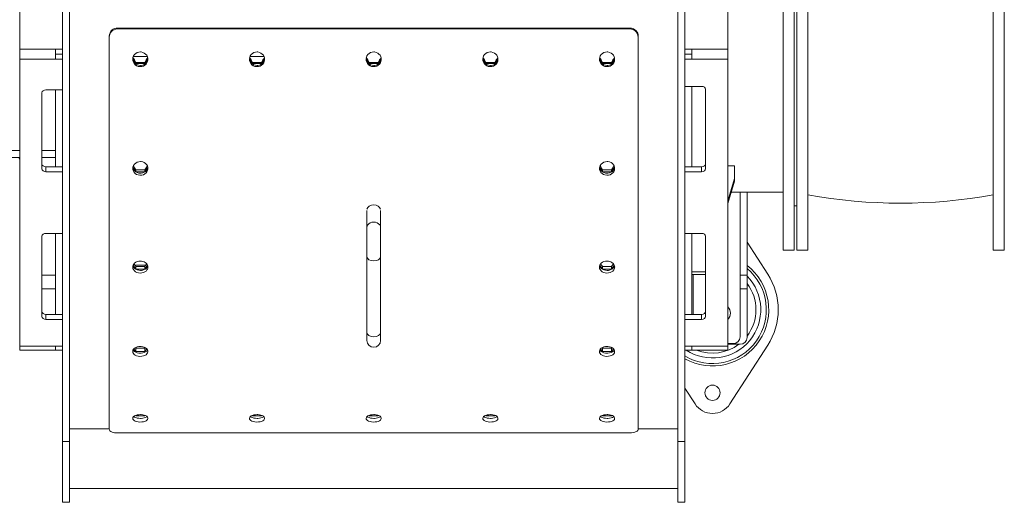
# Model space of a CAD drawing. Header units: millimetres. Extents: x -374129 to 1163271, y -112652 to 695637.
# Tile 29 of 230: x 786 to 1498, y -32964 to -32615. Entities that reach past the tile are written whole.
import ezdxf

# ---------------------------------------------------------------- set-up
doc = ezdxf.new("R2010")
doc.units = ezdxf.units.MM
doc.layers.add('KRT_technologia', color=30, linetype='Continuous')

# ---------------------------------------------------------------- blocks, each defined once
blk = doc.blocks.new('sys napowietrzania')
at = {"layer": 'KRT_technologia', "lineweight": 13}
for p, q in [((2357.9, -109.76, -3070), (2357.9, -693.76, -3070)), ((2365.9, -693.76, -3070), (2365.9, -109.76, -3070)), ((2367.9, -109.76, -3070), (2367.9, -693.76, -3070)), ((2375.9, -693.76, -3070), (2375.9, -109.76, -3070)), ((2509.9, -693.76, -3070), (2509.9, -109.76, -3070)), ((2517.9, -109.76, -3070), (2517.9, -693.76, -3070)), ((1805.9, -766, -3070), (1805.9, -265.26, -3070)), ((1836.9, -265.26, -3070), (1836.9, -875.95, -3070)), ((1841.9, -875.95, -3070), (1841.9, -265.26, -3070)), ((2281.9, -265.26, -3070), (2281.9, -875.95, -3070)), ((2286.9, -875.95, -3070), (2286.9, -265.26, -3070)), ((2317.9, -265.26, -3070), (2317.9, -766, -3070)), ((1876.65, -533.19, -3070), (1876.65, -533.86, -3070)), ((2247.15, -533.19, -3070), (1876.65, -533.19, -3070)), ((2247.15, -533.86, -3070), (1876.65, -533.86, -3070)), ((2247.15, -533.86, -3070), (2247.15, -533.19, -3070)), ((1870.65, -823.1, -3070), (1870.65, -539.02, -3070)), ((2253.15, -539.02, -3070), (2253.15, -823.1, -3070)), ((1836.9, -548.5, -3070), (1805.9, -548.5, -3070)), ((1831.9, -555.57, -3070), (1831.9, -548.5, -3070)), ((1836.9, -552.03, -3070), (1831.9, -552.03, -3070)), ((1888.05, -553.79, -3070), (1898.24, -553.79, -3070)), ((1972.43, -553.79, -3070), (1982.62, -553.79, -3070)), ((2317.9, -548.5, -3070), (2286.9, -548.5, -3070)), ((2291.9, -552.03, -3070), (2286.9, -552.03, -3070)), ((2291.9, -548.5, -3070), (2291.9, -555.57, -3070)), ((1805.9, -555.57, -3070), (1836.9, -555.57, -3070)), ((1896.35, -558.04, -3070), (1889.94, -558.04, -3070)), ((1889.94, -558.04, -3070), (1889.94, -558.9, -3070)), ((1889.94, -558.9, -3070), (1896.35, -558.9, -3070)), ((1896.35, -558.04, -3070), (1896.35, -558.9, -3070)), ((1980.73, -558.04, -3070), (1974.32, -558.04, -3070)), ((1974.32, -558.04, -3070), (1974.32, -558.9, -3070)), ((1974.32, -558.9, -3070), (1980.73, -558.9, -3070)), ((1980.73, -558.04, -3070), (1980.73, -558.9, -3070)), ((2065.1, -558.04, -3070), (2058.69, -558.04, -3070)), ((2058.69, -558.04, -3070), (2058.69, -558.9, -3070)), ((2058.69, -558.9, -3070), (2065.1, -558.9, -3070)), ((2065.1, -558.04, -3070), (2065.1, -558.9, -3070)), ((2149.48, -558.04, -3070), (2143.07, -558.04, -3070)), ((2143.07, -558.04, -3070), (2143.07, -558.9, -3070)), ((2143.07, -558.9, -3070), (2149.48, -558.9, -3070)), ((2149.48, -558.04, -3070), (2149.48, -558.9, -3070)), ((2227.44, -558.04, -3070), (2227.44, -558.9, -3070)), ((2233.85, -558.04, -3070), (2227.44, -558.04, -3070)), ((2227.44, -558.9, -3070), (2233.85, -558.9, -3070)), ((2233.85, -558.04, -3070), (2233.85, -558.9, -3070)), ((2286.9, -555.57, -3070), (2317.9, -555.57, -3070)), ((2298.9, -575.34, -3070), (2286.9, -575.34, -3070)), ((2291.9, -633.51, -3070), (2291.9, -575.34, -3070)), ((1821.9, -579.96, -3070), (1821.9, -634.93, -3070)), ((1836.9, -577.84, -3070), (1824.9, -577.84, -3070)), ((1831.9, -577.84, -3070), (1831.9, -633.51, -3070)), ((2301.9, -634.93, -3070), (2301.9, -577.46, -3070)), ((1805.9, -621.76, -3070), (1727.9, -621.76, -3070)), ((1831.9, -621.76, -3070), (1821.9, -621.76, -3070)), ((1727.9, -626.76, -3070), (1805.9, -626.76, -3070)), ((1805.22, -626.76, -3070), (1805.9, -627.94, -3070)), ((1831.9, -626.76, -3070), (1821.9, -626.76, -3070)), ((1824.9, -633.51, -3070), (1824.9, -637.05, -3070)), ((1836.9, -633.51, -3070), (1824.9, -633.51, -3070)), ((2298.9, -633.51, -3070), (2286.9, -633.51, -3070)), ((2298.9, -637.05, -3070), (2298.9, -633.51, -3070)), ((2317.9, -632.7, -3070), (2322.9, -632.7, -3070)), ((2322.9, -632.7, -3070), (2322.9, -643.85, -3070)), ((1824.9, -637.05, -3070), (1836.9, -637.05, -3070)), ((1896.35, -635.71, -3070), (1889.94, -635.71, -3070)), ((1889.94, -635.71, -3070), (1889.94, -637.12, -3070)), ((1889.94, -637.12, -3070), (1896.35, -637.12, -3070)), ((1896.35, -635.71, -3070), (1896.35, -637.12, -3070)), ((2227.44, -635.71, -3070), (2227.44, -637.12, -3070)), ((2233.85, -635.71, -3070), (2227.44, -635.71, -3070)), ((2227.44, -637.12, -3070), (2233.85, -637.12, -3070)), ((2233.85, -635.71, -3070), (2233.85, -637.12, -3070)), ((2286.9, -637.05, -3070), (2298.9, -637.05, -3070)), ((2322.9, -641.94, -3070), (2317.9, -658, -3070)), ((2317.9, -659.91, -3070), (2322.9, -643.85, -3070)), ((2320.43, -651.76, -3070), (2357.9, -651.76, -3070)), ((2326.9, -651.76, -3070), (2326.9, -756.26, -3070)), ((2331.9, -756.76, -3070), (2331.9, -651.76, -3070)), ((2365.9, -661.76, -3070), (2367.9, -661.76, -3070)), ((2056.9, -758.94, -3070), (2056.9, -664.98, -3070)), ((2066.9, -664.98, -3070), (2066.9, -758.94, -3070)), ((1836.9, -681.59, -3070), (1824.9, -681.59, -3070)), ((1831.9, -681.59, -3070), (1831.9, -740.19, -3070)), ((2298.9, -681.59, -3070), (2286.9, -681.59, -3070)), ((2291.9, -740.19, -3070), (2291.9, -681.59, -3070)), ((1821.9, -683.72, -3070), (1821.9, -741.61, -3070)), ((2301.9, -741.61, -3070), (2301.9, -683.72, -3070)), ((2346.83, -711.04, -3070), (2331.9, -687.87, -3070)), ((2357.9, -693.76, -3070), (2365.9, -693.76, -3070)), ((2367.9, -693.76, -3070), (2375.9, -693.76, -3070)), ((2509.9, -693.76, -3070), (2517.9, -693.76, -3070)), ((1889.21, -704.51, -3070), (1897.09, -704.51, -3070)), ((1831.9, -711.76, -3070), (1821.9, -711.76, -3070)), ((1896.35, -705.49, -3070), (1889.94, -705.49, -3070)), ((1889.94, -705.49, -3070), (1889.94, -707.4, -3070)), ((1889.94, -707.4, -3070), (1896.35, -707.4, -3070)), ((1896.35, -705.49, -3070), (1896.35, -707.4, -3070)), ((2227.44, -705.49, -3070), (2227.44, -707.4, -3070)), ((2233.85, -705.49, -3070), (2227.44, -705.49, -3070)), ((2227.44, -707.4, -3070), (2233.85, -707.4, -3070)), ((2233.85, -705.49, -3070), (2233.85, -707.4, -3070)), ((2301.9, -709.38, -3070), (2291.9, -709.38, -3070)), ((2291.9, -711.3, -3070), (2301.9, -711.3, -3070)), ((2292.9, -740.19, -3070), (2292.9, -711.3, -3070)), ((2326.9, -711.76, -3070), (2331.9, -711.76, -3070)), ((1821.9, -721.76, -3070), (1831.9, -721.76, -3070)), ((2326.9, -721.76, -3070), (2331.9, -721.76, -3070)), ((1824.9, -740.19, -3070), (1824.9, -743.73, -3070)), ((1836.9, -740.19, -3070), (1824.9, -740.19, -3070)), ((2298.9, -740.19, -3070), (2286.9, -740.19, -3070)), ((2298.9, -743.73, -3070), (2298.9, -740.19, -3070)), ((1824.9, -743.73, -3070), (1836.9, -743.73, -3070)), ((2286.9, -743.73, -3070), (2298.9, -743.73, -3070)), ((2317.9, -761.26, -3070), (2321.9, -761.26, -3070)), ((2317.9, -761.76, -3070), (2326.9, -761.76, -3070)), ((1836.9, -763.08, -3070), (1805.9, -763.08, -3070)), ((1805.9, -766, -3070), (1836.9, -766, -3070)), ((1831.9, -766, -3070), (1831.9, -763.08, -3070)), ((1896.35, -764.62, -3070), (1889.94, -764.62, -3070)), ((1889.94, -764.62, -3070), (1889.94, -766.95, -3070)), ((1889.94, -766.95, -3070), (1896.35, -766.95, -3070)), ((1896.35, -764.62, -3070), (1896.35, -766.95, -3070)), ((2227.44, -764.62, -3070), (2227.44, -766.95, -3070)), ((2233.85, -764.62, -3070), (2227.44, -764.62, -3070)), ((2227.44, -766.95, -3070), (2233.85, -766.95, -3070)), ((2233.85, -764.62, -3070), (2233.85, -766.95, -3070)), ((2317.9, -763.08, -3070), (2286.9, -763.08, -3070)), ((2286.9, -766, -3070), (2317.9, -766, -3070)), ((2291.9, -763.08, -3070), (2291.9, -766, -3070)), ((2319.51, -804.89, -3070), (2346.83, -762.49, -3070)), ((2286.9, -793.42, -3070), (2294.29, -804.89, -3070)), ((1889.94, -813.07, -3070), (1889.94, -813.39, -3070)), ((1889.94, -813.39, -3070), (1896.35, -813.39, -3070)), ((1896.35, -813.07, -3070), (1896.35, -813.39, -3070)), ((1974.32, -813.07, -3070), (1974.32, -813.39, -3070)), ((1974.32, -813.39, -3070), (1980.73, -813.39, -3070)), ((1980.73, -813.07, -3070), (1980.73, -813.39, -3070)), ((2058.69, -813.07, -3070), (2058.69, -813.39, -3070)), ((2058.69, -813.39, -3070), (2065.1, -813.39, -3070)), ((2065.1, -813.07, -3070), (2065.1, -813.39, -3070)), ((2143.07, -813.07, -3070), (2143.07, -813.39, -3070)), ((2143.07, -813.39, -3070), (2149.48, -813.39, -3070)), ((2149.48, -813.07, -3070), (2149.48, -813.39, -3070)), ((2227.44, -813.07, -3070), (2227.44, -813.39, -3070)), ((2227.44, -813.39, -3070), (2233.85, -813.39, -3070)), ((2233.85, -813.07, -3070), (2233.85, -813.39, -3070)), ((1870.65, -822.96, -3070), (1841.9, -822.96, -3070)), ((1876.65, -825.8, -3070), (2247.15, -825.8, -3070)), ((2281.9, -822.96, -3070), (2253.15, -822.96, -3070)), ((1841.9, -832.05, -3070), (1836.9, -832.05, -3070)), ((2286.9, -832.05, -3070), (2281.9, -832.05, -3070)), ((2281.9, -865.95, -3070), (1841.9, -865.95, -3070)), ((1841.9, -875.95, -3070), (1836.9, -875.95, -3070)), ((2286.9, -875.95, -3070), (2281.9, -875.95, -3070))]:
    blk.add_line(p, q, dxfattribs=at)
blk.add_circle((2306.9, -796.76, -3070), 5.5, dxfattribs=at)
for centre, radius, start, end in [((2442.9, -282.68, -3070), 377.08, 259.76537, 280.23463), ((2306.9, -736.76, -3070), 40.65, 240.5313, 52.0528), ((2306.9, -736.76, -3070), 38.92, 239.08007, 50.0365), ((2306.9, -736.76, -3070), 47.5, 327.20283, 32.79717), ((2306.9, -736.76, -3070), 34.88, 236.9583, 44.21579), ((2306.9, -736.76, -3070), 31.42, 322.72569, 37.27431), ((2313.9, -739.26, -3070), 6, 311.81031, 48.18969), ((2061.9, -758.94, -3070), 5, 180, 0), ((2306.9, -736.76, -3070), 31.42, 248.54474, 307.27431), ((2321.9, -756.26, -3070), 5, 270, 0), ((2326.9, -756.76, -3070), 5, 270, 0), ((2306.9, -796.76, -3070), 15, 212.79717, 327.20283)]:
    blk.add_arc(centre, radius, start, end, dxfattribs=at)
at = {"layer": 'KRT_technologia', "lineweight": 13, "extrusion": (0, 0, -1)}
for centre, major_axis, ratio, start_param, end_param in [((2298.9, -577.46, -3070), (3, 0), 0.707107, 4.712389, 6.283185), ((1824.9, -579.96, -3070), (-3, 0), 0.707107, 0, 1.570796), ((1824.9, -631.39, -3070), (-3, 0), 0.707107, 4.712389, 6.283185), ((2298.9, -631.39, -3070), (3, 0), 0.707107, 0, 1.570796), ((1824.9, -634.93, -3070), (-3, 0), 0.707107, 4.712389, 6.283185), ((2298.9, -634.93, -3070), (3, 0), 0.707107, 0, 1.570796), ((2061.9, -664.92, -3070), (-5, 0), 0.783408, 0.189358, 2.952235), ((2061.9, -677.35, -3070), (-5, 0), 0.783408, 0, 3.141593), ((1824.9, -683.72, -3070), (-3, 0), 0.707107, 0, 1.570796), ((2298.9, -683.72, -3070), (3, 0), 0.707107, 4.712389, 6.283185), ((2061.9, -698.42, -3070), (-5, 0), 0.621507, 3.141593, 6.283185), ((1824.9, -738.07, -3070), (-3, 0), 0.707107, 4.712389, 6.283185), ((2298.9, -738.07, -3070), (3, 0), 0.707107, 0, 1.570796), ((1824.9, -741.61, -3070), (-3, 0), 0.707107, 4.712389, 6.283185), ((2298.9, -741.61, -3070), (3, 0), 0.707107, 0, 1.570796), ((2061.9, -753.26, -3070), (-5, 0), 0.621507, 3.141593, 6.283185)]:
    blk.add_ellipse(centre, major_axis=major_axis, ratio=ratio, start_param=start_param, end_param=end_param, dxfattribs=at)
at = {"layer": 'KRT_technologia', "lineweight": 13}
for points, knots in [([(1870.65, -539.02, -3070), (1870.65, -537.35, -3070), (1871.44, -535.68, -3070), (1872.75, -534.59, -3070), (1873.82, -533.69, -3070), (1875.23, -533.19, -3070), (1876.65, -533.19, -3070)], [-0.785398, -0.785398, -0.785398, -0.785398, 0.077594, 0.077594, 0.077594, 0.785398, 0.785398, 0.785398, 0.785398]), ([(1876.65, -533.86, -3070), (1874.92, -533.86, -3070), (1873.21, -534.63, -3070), (1872.09, -535.92, -3070), (1871.17, -536.97, -3070), (1870.65, -538.35, -3070), (1870.65, -539.74, -3070)], [-0.785398, -0.785398, -0.785398, -0.785398, 0.076843, 0.076843, 0.076843, 0.785398, 0.785398, 0.785398, 0.785398]), ([(2247.15, -533.19, -3070), (2248.87, -533.19, -3070), (2250.58, -533.95, -3070), (2251.71, -535.23, -3070), (2252.63, -536.28, -3070), (2253.15, -537.65, -3070), (2253.15, -539.02, -3070)], [-0.785398, -0.785398, -0.785398, -0.785398, 0.077594, 0.077594, 0.077594, 0.785398, 0.785398, 0.785398, 0.785398]), ([(2253.15, -539.74, -3070), (2253.15, -538.05, -3070), (2252.36, -536.38, -3070), (2251.05, -535.28, -3070), (2249.98, -534.37, -3070), (2248.57, -533.86, -3070), (2247.15, -533.86, -3070)], [-0.785398, -0.785398, -0.785398, -0.785398, 0.076843, 0.076843, 0.076843, 0.785398, 0.785398, 0.785398, 0.785398]), ([(1893.15, -550.46, -3070), (1891.53, -550.46, -3070), (1889.93, -551.19, -3070), (1888.9, -552.4, -3070), (1887.88, -553.61, -3070), (1887.44, -555.26, -3070), (1887.75, -556.79, -3070), (1888.05, -558.32, -3070), (1889.07, -559.69, -3070), (1890.47, -560.44, -3070), (1891.94, -561.22, -3070), (1893.78, -561.32, -3070), (1895.31, -560.68, -3070), (1896.79, -560.07, -3070), (1897.96, -558.8, -3070), (1898.42, -557.3, -3070), (1898.88, -555.82, -3070), (1898.62, -554.15, -3070), (1897.73, -552.85, -3070), (1896.85, -551.56, -3070), (1895.36, -550.67, -3070), (1893.77, -550.5, -3070), (1893.56, -550.47, -3070), (1893.36, -550.46, -3070), (1893.15, -550.46, -3070)], [-3.141593, -3.141593, -3.141593, -3.141593, -2.260383, -2.260383, -2.260383, -1.382189, -1.382189, -1.382189, -0.507556, -0.507556, -0.507556, 0.404731, 0.404731, 0.404731, 1.28298, 1.28298, 1.28298, 2.155808, 2.155808, 2.155808, 3.028269, 3.028269, 3.028269, 3.141593, 3.141593, 3.141593, 3.141593]), ([(1977.52, -550.46, -3070), (1975.91, -550.46, -3070), (1974.31, -551.19, -3070), (1973.28, -552.4, -3070), (1972.26, -553.61, -3070), (1971.82, -555.26, -3070), (1972.12, -556.79, -3070), (1972.42, -558.32, -3070), (1973.45, -559.69, -3070), (1974.85, -560.44, -3070), (1976.31, -561.22, -3070), (1978.15, -561.32, -3070), (1979.69, -560.68, -3070), (1981.17, -560.07, -3070), (1982.34, -558.8, -3070), (1982.8, -557.3, -3070), (1983.25, -555.82, -3070), (1982.99, -554.15, -3070), (1982.11, -552.85, -3070), (1981.23, -551.56, -3070), (1979.73, -550.67, -3070), (1978.14, -550.5, -3070), (1977.94, -550.47, -3070), (1977.73, -550.46, -3070), (1977.52, -550.46, -3070)], [-3.141593, -3.141593, -3.141593, -3.141593, -2.260383, -2.260383, -2.260383, -1.382189, -1.382189, -1.382189, -0.507556, -0.507556, -0.507556, 0.404731, 0.404731, 0.404731, 1.28298, 1.28298, 1.28298, 2.155808, 2.155808, 2.155808, 3.028269, 3.028269, 3.028269, 3.141593, 3.141593, 3.141593, 3.141593]), ([(2061.9, -550.46, -3070), (2060.28, -550.46, -3070), (2058.68, -551.19, -3070), (2057.65, -552.4, -3070), (2056.63, -553.61, -3070), (2056.19, -555.26, -3070), (2056.5, -556.79, -3070), (2056.8, -558.32, -3070), (2057.82, -559.69, -3070), (2059.22, -560.44, -3070), (2060.69, -561.22, -3070), (2062.53, -561.32, -3070), (2064.06, -560.68, -3070), (2065.54, -560.07, -3070), (2066.71, -558.8, -3070), (2067.17, -557.3, -3070), (2067.63, -555.82, -3070), (2067.37, -554.15, -3070), (2066.48, -552.85, -3070), (2065.6, -551.56, -3070), (2064.11, -550.67, -3070), (2062.52, -550.5, -3070), (2062.31, -550.47, -3070), (2062.11, -550.46, -3070), (2061.9, -550.46, -3070)], [-3.141593, -3.141593, -3.141593, -3.141593, -2.260383, -2.260383, -2.260383, -1.382189, -1.382189, -1.382189, -0.507556, -0.507556, -0.507556, 0.404731, 0.404731, 0.404731, 1.28298, 1.28298, 1.28298, 2.155808, 2.155808, 2.155808, 3.028269, 3.028269, 3.028269, 3.141593, 3.141593, 3.141593, 3.141593]), ([(2146.27, -550.46, -3070), (2144.66, -550.46, -3070), (2143.06, -551.19, -3070), (2142.03, -552.4, -3070), (2141.01, -553.61, -3070), (2140.57, -555.26, -3070), (2140.87, -556.79, -3070), (2141.17, -558.32, -3070), (2142.2, -559.69, -3070), (2143.6, -560.44, -3070), (2145.06, -561.22, -3070), (2146.9, -561.32, -3070), (2148.44, -560.68, -3070), (2149.92, -560.07, -3070), (2151.09, -558.8, -3070), (2151.55, -557.3, -3070), (2152, -555.82, -3070), (2151.74, -554.15, -3070), (2150.86, -552.85, -3070), (2149.98, -551.56, -3070), (2148.48, -550.67, -3070), (2146.89, -550.5, -3070), (2146.69, -550.47, -3070), (2146.48, -550.46, -3070), (2146.27, -550.46, -3070)], [-3.141593, -3.141593, -3.141593, -3.141593, -2.260383, -2.260383, -2.260383, -1.382189, -1.382189, -1.382189, -0.507556, -0.507556, -0.507556, 0.404731, 0.404731, 0.404731, 1.28298, 1.28298, 1.28298, 2.155808, 2.155808, 2.155808, 3.028269, 3.028269, 3.028269, 3.141593, 3.141593, 3.141593, 3.141593]), ([(2230.65, -550.46, -3070), (2229.03, -550.46, -3070), (2227.43, -551.19, -3070), (2226.4, -552.4, -3070), (2225.38, -553.61, -3070), (2224.94, -555.26, -3070), (2225.25, -556.79, -3070), (2225.55, -558.32, -3070), (2226.57, -559.69, -3070), (2227.97, -560.44, -3070), (2229.44, -561.22, -3070), (2231.28, -561.32, -3070), (2232.81, -560.68, -3070), (2234.29, -560.07, -3070), (2235.46, -558.8, -3070), (2235.92, -557.3, -3070), (2236.38, -555.82, -3070), (2236.12, -554.15, -3070), (2235.23, -552.85, -3070), (2234.35, -551.56, -3070), (2232.86, -550.67, -3070), (2231.27, -550.5, -3070), (2231.06, -550.47, -3070), (2230.86, -550.46, -3070), (2230.65, -550.46, -3070)], [-3.141593, -3.141593, -3.141593, -3.141593, -2.260383, -2.260383, -2.260383, -1.382189, -1.382189, -1.382189, -0.507556, -0.507556, -0.507556, 0.404731, 0.404731, 0.404731, 1.28298, 1.28298, 1.28298, 2.155808, 2.155808, 2.155808, 3.028269, 3.028269, 3.028269, 3.141593, 3.141593, 3.141593, 3.141593]), ([(1893.15, -560.25, -3070), (1891.53, -560.25, -3070), (1889.93, -559.52, -3070), (1888.9, -558.32, -3070), (1888.19, -557.5, -3070), (1887.76, -556.45, -3070), (1887.67, -555.38, -3070)], [0, 0, 0, 0, 0.881977, 0.881977, 0.881977, 1.49282, 1.49282, 1.49282, 1.49282]), ([(1898.62, -555.38, -3070), (1898.55, -556.27, -3070), (1898.24, -557.15, -3070), (1897.73, -557.89, -3070), (1896.84, -559.17, -3070), (1895.35, -560.04, -3070), (1893.76, -560.21, -3070), (1893.55, -560.23, -3070), (1893.35, -560.25, -3070), (1893.15, -560.25, -3070)], [4.790365, 4.790365, 4.790365, 4.790365, 5.298875, 5.298875, 5.298875, 6.172496, 6.172496, 6.172496, 6.283185, 6.283185, 6.283185, 6.283185]), ([(1977.52, -560.25, -3070), (1975.91, -560.25, -3070), (1974.3, -559.52, -3070), (1973.28, -558.32, -3070), (1972.57, -557.5, -3070), (1972.14, -556.45, -3070), (1972.05, -555.38, -3070)], [0, 0, 0, 0, 0.881977, 0.881977, 0.881977, 1.49282, 1.49282, 1.49282, 1.49282]), ([(1983, -555.38, -3070), (1982.92, -556.27, -3070), (1982.62, -557.15, -3070), (1982.1, -557.89, -3070), (1981.22, -559.17, -3070), (1979.72, -560.04, -3070), (1978.13, -560.21, -3070), (1977.93, -560.23, -3070), (1977.73, -560.25, -3070), (1977.52, -560.25, -3070)], [4.790365, 4.790365, 4.790365, 4.790365, 5.298875, 5.298875, 5.298875, 6.172496, 6.172496, 6.172496, 6.283185, 6.283185, 6.283185, 6.283185]), ([(2061.9, -560.25, -3070), (2060.28, -560.25, -3070), (2058.68, -559.52, -3070), (2057.65, -558.32, -3070), (2056.94, -557.5, -3070), (2056.51, -556.45, -3070), (2056.42, -555.38, -3070)], [0, 0, 0, 0, 0.881977, 0.881977, 0.881977, 1.49282, 1.49282, 1.49282, 1.49282]), ([(2067.37, -555.38, -3070), (2067.3, -556.27, -3070), (2066.99, -557.15, -3070), (2066.48, -557.89, -3070), (2065.59, -559.17, -3070), (2064.1, -560.04, -3070), (2062.51, -560.21, -3070), (2062.3, -560.23, -3070), (2062.1, -560.25, -3070), (2061.9, -560.25, -3070)], [4.790365, 4.790365, 4.790365, 4.790365, 5.298875, 5.298875, 5.298875, 6.172496, 6.172496, 6.172496, 6.283185, 6.283185, 6.283185, 6.283185]), ([(2146.27, -560.25, -3070), (2144.66, -560.25, -3070), (2143.05, -559.52, -3070), (2142.03, -558.32, -3070), (2141.32, -557.5, -3070), (2140.89, -556.45, -3070), (2140.8, -555.38, -3070)], [0, 0, 0, 0, 0.881977, 0.881977, 0.881977, 1.49282, 1.49282, 1.49282, 1.49282]), ([(2151.75, -555.38, -3070), (2151.67, -556.27, -3070), (2151.37, -557.15, -3070), (2150.85, -557.89, -3070), (2149.97, -559.17, -3070), (2148.47, -560.04, -3070), (2146.88, -560.21, -3070), (2146.68, -560.23, -3070), (2146.48, -560.25, -3070), (2146.27, -560.25, -3070)], [4.790365, 4.790365, 4.790365, 4.790365, 5.298875, 5.298875, 5.298875, 6.172496, 6.172496, 6.172496, 6.283185, 6.283185, 6.283185, 6.283185]), ([(2230.65, -560.25, -3070), (2229.03, -560.25, -3070), (2227.43, -559.52, -3070), (2226.4, -558.32, -3070), (2225.69, -557.5, -3070), (2225.26, -556.45, -3070), (2225.17, -555.38, -3070)], [0, 0, 0, 0, 0.881977, 0.881977, 0.881977, 1.49282, 1.49282, 1.49282, 1.49282]), ([(2236.12, -555.38, -3070), (2236.05, -556.27, -3070), (2235.74, -557.15, -3070), (2235.23, -557.89, -3070), (2234.34, -559.17, -3070), (2232.85, -560.04, -3070), (2231.26, -560.21, -3070), (2231.05, -560.23, -3070), (2230.85, -560.25, -3070), (2230.65, -560.25, -3070)], [4.790365, 4.790365, 4.790365, 4.790365, 5.298875, 5.298875, 5.298875, 6.172496, 6.172496, 6.172496, 6.283185, 6.283185, 6.283185, 6.283185]), ([(1893.15, -629.72, -3070), (1891.53, -629.72, -3070), (1889.93, -630.4, -3070), (1888.9, -631.52, -3070), (1887.88, -632.64, -3070), (1887.44, -634.17, -3070), (1887.75, -635.59, -3070), (1888.05, -637, -3070), (1889.07, -638.26, -3070), (1890.47, -638.96, -3070), (1891.94, -639.68, -3070), (1893.78, -639.76, -3070), (1895.31, -639.18, -3070), (1896.79, -638.61, -3070), (1897.96, -637.44, -3070), (1898.42, -636.06, -3070), (1898.88, -634.69, -3070), (1898.62, -633.14, -3070), (1897.73, -631.94, -3070), (1896.85, -630.74, -3070), (1895.36, -629.92, -3070), (1893.77, -629.75, -3070), (1893.56, -629.73, -3070), (1893.36, -629.72, -3070), (1893.15, -629.72, -3070)], [-3.141593, -3.141593, -3.141593, -3.141593, -2.260383, -2.260383, -2.260383, -1.382189, -1.382189, -1.382189, -0.507556, -0.507556, -0.507556, 0.404731, 0.404731, 0.404731, 1.28298, 1.28298, 1.28298, 2.155808, 2.155808, 2.155808, 3.028269, 3.028269, 3.028269, 3.141593, 3.141593, 3.141593, 3.141593]), ([(2230.65, -629.72, -3070), (2229.03, -629.72, -3070), (2227.43, -630.4, -3070), (2226.4, -631.52, -3070), (2225.38, -632.64, -3070), (2224.94, -634.17, -3070), (2225.25, -635.59, -3070), (2225.55, -637, -3070), (2226.57, -638.26, -3070), (2227.97, -638.96, -3070), (2229.44, -639.68, -3070), (2231.28, -639.76, -3070), (2232.81, -639.18, -3070), (2234.29, -638.61, -3070), (2235.46, -637.44, -3070), (2235.92, -636.06, -3070), (2236.38, -634.69, -3070), (2236.12, -633.14, -3070), (2235.23, -631.94, -3070), (2234.35, -630.74, -3070), (2232.86, -629.92, -3070), (2231.27, -629.75, -3070), (2231.06, -629.73, -3070), (2230.86, -629.72, -3070), (2230.65, -629.72, -3070)], [-3.141593, -3.141593, -3.141593, -3.141593, -2.260383, -2.260383, -2.260383, -1.382189, -1.382189, -1.382189, -0.507556, -0.507556, -0.507556, 0.404731, 0.404731, 0.404731, 1.28298, 1.28298, 1.28298, 2.155808, 2.155808, 2.155808, 3.028269, 3.028269, 3.028269, 3.141593, 3.141593, 3.141593, 3.141593]), ([(1893.15, -638.17, -3070), (1891.53, -638.17, -3070), (1889.93, -637.5, -3070), (1888.9, -636.39, -3070), (1888.26, -635.71, -3070), (1887.85, -634.86, -3070), (1887.71, -633.97, -3070)], [0, 0, 0, 0, 0.881977, 0.881977, 0.881977, 1.430603, 1.430603, 1.430603, 1.430603]), ([(1898.59, -633.97, -3070), (1898.47, -634.69, -3070), (1898.18, -635.39, -3070), (1897.73, -635.99, -3070), (1896.84, -637.18, -3070), (1895.35, -637.98, -3070), (1893.76, -638.14, -3070), (1893.55, -638.16, -3070), (1893.35, -638.17, -3070), (1893.15, -638.17, -3070)], [4.852583, 4.852583, 4.852583, 4.852583, 5.298875, 5.298875, 5.298875, 6.172496, 6.172496, 6.172496, 6.283185, 6.283185, 6.283185, 6.283185]), ([(2230.65, -638.17, -3070), (2229.03, -638.17, -3070), (2227.43, -637.5, -3070), (2226.4, -636.39, -3070), (2225.76, -635.71, -3070), (2225.35, -634.86, -3070), (2225.21, -633.97, -3070)], [0, 0, 0, 0, 0.881977, 0.881977, 0.881977, 1.430603, 1.430603, 1.430603, 1.430603]), ([(2236.09, -633.97, -3070), (2235.97, -634.69, -3070), (2235.68, -635.39, -3070), (2235.23, -635.99, -3070), (2234.34, -637.18, -3070), (2232.85, -637.98, -3070), (2231.26, -638.14, -3070), (2231.05, -638.16, -3070), (2230.85, -638.17, -3070), (2230.65, -638.17, -3070)], [4.852583, 4.852583, 4.852583, 4.852583, 5.298875, 5.298875, 5.298875, 6.172496, 6.172496, 6.172496, 6.283185, 6.283185, 6.283185, 6.283185]), ([(1893.15, -701.59, -3070), (1891.53, -701.59, -3070), (1889.93, -702.19, -3070), (1888.9, -703.18, -3070), (1888.1, -703.96, -3070), (1887.65, -704.95, -3070), (1887.65, -705.95, -3070)], [-3.141593, -3.141593, -3.141593, -3.141593, -2.260383, -2.260383, -2.260383, -1.570796, -1.570796, -1.570796, -1.570796]), ([(1898.65, -705.95, -3070), (1898.65, -704.68, -3070), (1897.89, -703.41, -3070), (1896.65, -702.59, -3070), (1895.67, -701.95, -3070), (1894.41, -701.59, -3070), (1893.15, -701.59, -3070)], [1.570796, 1.570796, 1.570796, 1.570796, 2.452006, 2.452006, 2.452006, 3.141593, 3.141593, 3.141593, 3.141593]), ([(2230.65, -701.59, -3070), (2229.03, -701.59, -3070), (2227.43, -702.19, -3070), (2226.4, -703.18, -3070), (2225.6, -703.96, -3070), (2225.15, -704.95, -3070), (2225.15, -705.95, -3070)], [-3.141593, -3.141593, -3.141593, -3.141593, -2.260383, -2.260383, -2.260383, -1.570796, -1.570796, -1.570796, -1.570796]), ([(2236.15, -705.95, -3070), (2236.15, -704.68, -3070), (2235.39, -703.41, -3070), (2234.15, -702.59, -3070), (2233.17, -701.95, -3070), (2231.91, -701.59, -3070), (2230.65, -701.59, -3070)], [1.570796, 1.570796, 1.570796, 1.570796, 2.452006, 2.452006, 2.452006, 3.141593, 3.141593, 3.141593, 3.141593]), ([(1887.65, -705.95, -3070), (1887.65, -707.23, -3070), (1888.4, -708.48, -3070), (1889.65, -709.29, -3070), (1890.88, -710.08, -3070), (1892.58, -710.42, -3070), (1894.16, -710.2, -3070), (1895.74, -709.97, -3070), (1897.17, -709.16, -3070), (1897.95, -708.06, -3070), (1898.41, -707.42, -3070), (1898.65, -706.69, -3070), (1898.65, -705.95, -3070)], [-1.570796, -1.570796, -1.570796, -1.570796, -0.689587, -0.689587, -0.689587, 0.184173, 0.184173, 0.184173, 1.062462, 1.062462, 1.062462, 1.570796, 1.570796, 1.570796, 1.570796]), ([(1893.15, -708.37, -3070), (1891.53, -708.37, -3070), (1889.93, -707.79, -3070), (1888.9, -706.82, -3070), (1888.35, -706.3, -3070), (1887.97, -705.67, -3070), (1887.78, -705.01, -3070)], [0, 0, 0, 0, 0.881977, 0.881977, 0.881977, 1.353476, 1.353476, 1.353476, 1.353476]), ([(1898.51, -705.01, -3070), (1898.25, -705.94, -3070), (1897.58, -706.8, -3070), (1896.64, -707.4, -3070), (1895.67, -708.02, -3070), (1894.41, -708.37, -3070), (1893.15, -708.37, -3070)], [4.929709, 4.929709, 4.929709, 4.929709, 5.594366, 5.594366, 5.594366, 6.283185, 6.283185, 6.283185, 6.283185]), ([(2225.15, -705.95, -3070), (2225.15, -707.23, -3070), (2225.9, -708.48, -3070), (2227.15, -709.29, -3070), (2228.38, -710.08, -3070), (2230.08, -710.42, -3070), (2231.66, -710.2, -3070), (2233.24, -709.97, -3070), (2234.67, -709.16, -3070), (2235.45, -708.06, -3070), (2235.91, -707.42, -3070), (2236.15, -706.69, -3070), (2236.15, -705.95, -3070)], [-1.570796, -1.570796, -1.570796, -1.570796, -0.689587, -0.689587, -0.689587, 0.184173, 0.184173, 0.184173, 1.062462, 1.062462, 1.062462, 1.570796, 1.570796, 1.570796, 1.570796]), ([(2230.65, -708.37, -3070), (2229.03, -708.37, -3070), (2227.43, -707.79, -3070), (2226.4, -706.82, -3070), (2225.85, -706.3, -3070), (2225.47, -705.67, -3070), (2225.28, -705.01, -3070)], [0, 0, 0, 0, 0.881977, 0.881977, 0.881977, 1.353476, 1.353476, 1.353476, 1.353476]), ([(2236.01, -705.01, -3070), (2235.75, -705.94, -3070), (2235.08, -706.8, -3070), (2234.14, -707.4, -3070), (2233.17, -708.02, -3070), (2231.91, -708.37, -3070), (2230.65, -708.37, -3070)], [4.929709, 4.929709, 4.929709, 4.929709, 5.594366, 5.594366, 5.594366, 6.283185, 6.283185, 6.283185, 6.283185]), ([(1893.15, -763.32, -3070), (1891.53, -763.32, -3070), (1889.93, -763.82, -3070), (1888.9, -764.64, -3070), (1887.88, -765.46, -3070), (1887.44, -766.58, -3070), (1887.75, -767.61, -3070), (1888.05, -768.63, -3070), (1889.07, -769.55, -3070), (1890.47, -770.05, -3070), (1891.94, -770.57, -3070), (1893.78, -770.63, -3070), (1895.31, -770.21, -3070), (1896.79, -769.8, -3070), (1897.96, -768.95, -3070), (1898.42, -767.95, -3070), (1898.88, -766.95, -3070), (1898.62, -765.82, -3070), (1897.73, -764.95, -3070), (1896.85, -764.07, -3070), (1895.36, -763.46, -3070), (1893.77, -763.35, -3070), (1893.56, -763.33, -3070), (1893.36, -763.32, -3070), (1893.15, -763.32, -3070)], [-3.141593, -3.141593, -3.141593, -3.141593, -2.260383, -2.260383, -2.260383, -1.382189, -1.382189, -1.382189, -0.507556, -0.507556, -0.507556, 0.404731, 0.404731, 0.404731, 1.28298, 1.28298, 1.28298, 2.155808, 2.155808, 2.155808, 3.028269, 3.028269, 3.028269, 3.141593, 3.141593, 3.141593, 3.141593]), ([(1893.15, -768.18, -3070), (1891.53, -768.18, -3070), (1889.93, -767.7, -3070), (1888.9, -766.9, -3070), (1888.48, -766.57, -3070), (1888.16, -766.19, -3070), (1887.94, -765.78, -3070)], [0, 0, 0, 0, 0.881977, 0.881977, 0.881977, 1.245252, 1.245252, 1.245252, 1.245252]), ([(1898.35, -765.78, -3070), (1898.2, -766.08, -3070), (1897.99, -766.36, -3070), (1897.73, -766.61, -3070), (1896.84, -767.47, -3070), (1895.35, -768.05, -3070), (1893.76, -768.16, -3070), (1893.55, -768.18, -3070), (1893.35, -768.18, -3070), (1893.15, -768.18, -3070)], [5.037933, 5.037933, 5.037933, 5.037933, 5.298875, 5.298875, 5.298875, 6.172496, 6.172496, 6.172496, 6.283185, 6.283185, 6.283185, 6.283185]), ([(2230.65, -763.32, -3070), (2229.03, -763.32, -3070), (2227.43, -763.82, -3070), (2226.4, -764.64, -3070), (2225.38, -765.46, -3070), (2224.94, -766.58, -3070), (2225.25, -767.61, -3070), (2225.55, -768.63, -3070), (2226.57, -769.55, -3070), (2227.97, -770.05, -3070), (2229.44, -770.57, -3070), (2231.28, -770.63, -3070), (2232.81, -770.21, -3070), (2234.29, -769.8, -3070), (2235.46, -768.95, -3070), (2235.92, -767.95, -3070), (2236.38, -766.95, -3070), (2236.12, -765.82, -3070), (2235.23, -764.95, -3070), (2234.35, -764.07, -3070), (2232.86, -763.46, -3070), (2231.27, -763.35, -3070), (2231.06, -763.33, -3070), (2230.86, -763.32, -3070), (2230.65, -763.32, -3070)], [-3.141593, -3.141593, -3.141593, -3.141593, -2.260383, -2.260383, -2.260383, -1.382189, -1.382189, -1.382189, -0.507556, -0.507556, -0.507556, 0.404731, 0.404731, 0.404731, 1.28298, 1.28298, 1.28298, 2.155808, 2.155808, 2.155808, 3.028269, 3.028269, 3.028269, 3.141593, 3.141593, 3.141593, 3.141593]), ([(2230.65, -768.18, -3070), (2229.03, -768.18, -3070), (2227.43, -767.7, -3070), (2226.4, -766.9, -3070), (2225.98, -766.57, -3070), (2225.66, -766.19, -3070), (2225.44, -765.78, -3070)], [0, 0, 0, 0, 0.881977, 0.881977, 0.881977, 1.245252, 1.245252, 1.245252, 1.245252]), ([(2235.85, -765.78, -3070), (2235.7, -766.08, -3070), (2235.49, -766.36, -3070), (2235.23, -766.61, -3070), (2234.34, -767.47, -3070), (2232.85, -768.05, -3070), (2231.26, -768.16, -3070), (2231.05, -768.18, -3070), (2230.85, -768.18, -3070), (2230.65, -768.18, -3070)], [5.037933, 5.037933, 5.037933, 5.037933, 5.298875, 5.298875, 5.298875, 6.172496, 6.172496, 6.172496, 6.283185, 6.283185, 6.283185, 6.283185]), ([(1893.15, -812.56, -3070), (1891.53, -812.56, -3070), (1889.93, -812.94, -3070), (1888.9, -813.56, -3070), (1887.88, -814.17, -3070), (1887.44, -815.02, -3070), (1887.75, -815.79, -3070), (1888.05, -816.56, -3070), (1889.07, -817.24, -3070), (1890.47, -817.62, -3070), (1891.94, -818.01, -3070), (1893.78, -818.05, -3070), (1895.31, -817.74, -3070), (1896.79, -817.43, -3070), (1897.96, -816.8, -3070), (1898.42, -816.05, -3070), (1898.88, -815.3, -3070), (1898.62, -814.45, -3070), (1897.73, -813.79, -3070), (1896.85, -813.12, -3070), (1895.36, -812.67, -3070), (1893.77, -812.57, -3070), (1893.56, -812.56, -3070), (1893.36, -812.56, -3070), (1893.15, -812.56, -3070)], [-3.141593, -3.141593, -3.141593, -3.141593, -2.260383, -2.260383, -2.260383, -1.382189, -1.382189, -1.382189, -0.507556, -0.507556, -0.507556, 0.404731, 0.404731, 0.404731, 1.28298, 1.28298, 1.28298, 2.155808, 2.155808, 2.155808, 3.028269, 3.028269, 3.028269, 3.141593, 3.141593, 3.141593, 3.141593]), ([(1893.15, -815.31, -3070), (1891.53, -815.31, -3070), (1889.93, -814.95, -3070), (1888.9, -814.35, -3070), (1888.69, -814.23, -3070), (1888.51, -814.1, -3070), (1888.35, -813.96, -3070)], [0, 0, 0, 0, 0.881977, 0.881977, 0.881977, 1.061601, 1.061601, 1.061601, 1.061601]), ([(1897.95, -813.96, -3070), (1897.88, -814.02, -3070), (1897.81, -814.08, -3070), (1897.73, -814.14, -3070), (1896.84, -814.78, -3070), (1895.35, -815.21, -3070), (1893.76, -815.3, -3070), (1893.55, -815.31, -3070), (1893.35, -815.31, -3070), (1893.15, -815.31, -3070)], [5.221585, 5.221585, 5.221585, 5.221585, 5.298875, 5.298875, 5.298875, 6.172496, 6.172496, 6.172496, 6.283185, 6.283185, 6.283185, 6.283185]), ([(1977.52, -812.56, -3070), (1975.91, -812.56, -3070), (1974.31, -812.94, -3070), (1973.28, -813.56, -3070), (1972.26, -814.17, -3070), (1971.82, -815.02, -3070), (1972.12, -815.79, -3070), (1972.42, -816.56, -3070), (1973.45, -817.24, -3070), (1974.85, -817.62, -3070), (1976.31, -818.01, -3070), (1978.15, -818.05, -3070), (1979.69, -817.74, -3070), (1981.17, -817.43, -3070), (1982.34, -816.8, -3070), (1982.8, -816.05, -3070), (1983.25, -815.3, -3070), (1982.99, -814.45, -3070), (1982.11, -813.79, -3070), (1981.23, -813.12, -3070), (1979.73, -812.67, -3070), (1978.14, -812.57, -3070), (1977.94, -812.56, -3070), (1977.73, -812.56, -3070), (1977.52, -812.56, -3070)], [-3.141593, -3.141593, -3.141593, -3.141593, -2.260383, -2.260383, -2.260383, -1.382189, -1.382189, -1.382189, -0.507556, -0.507556, -0.507556, 0.404731, 0.404731, 0.404731, 1.28298, 1.28298, 1.28298, 2.155808, 2.155808, 2.155808, 3.028269, 3.028269, 3.028269, 3.141593, 3.141593, 3.141593, 3.141593]), ([(1977.52, -815.31, -3070), (1975.91, -815.31, -3070), (1974.3, -814.95, -3070), (1973.28, -814.35, -3070), (1973.07, -814.23, -3070), (1972.88, -814.1, -3070), (1972.72, -813.96, -3070)], [0, 0, 0, 0, 0.881977, 0.881977, 0.881977, 1.061601, 1.061601, 1.061601, 1.061601]), ([(1982.32, -813.96, -3070), (1982.26, -814.02, -3070), (1982.18, -814.08, -3070), (1982.1, -814.14, -3070), (1981.22, -814.78, -3070), (1979.72, -815.21, -3070), (1978.13, -815.3, -3070), (1977.93, -815.31, -3070), (1977.73, -815.31, -3070), (1977.52, -815.31, -3070)], [5.221585, 5.221585, 5.221585, 5.221585, 5.298875, 5.298875, 5.298875, 6.172496, 6.172496, 6.172496, 6.283185, 6.283185, 6.283185, 6.283185]), ([(2061.9, -812.56, -3070), (2060.28, -812.56, -3070), (2058.68, -812.94, -3070), (2057.65, -813.56, -3070), (2056.63, -814.17, -3070), (2056.19, -815.02, -3070), (2056.5, -815.79, -3070), (2056.8, -816.56, -3070), (2057.82, -817.24, -3070), (2059.22, -817.62, -3070), (2060.69, -818.01, -3070), (2062.53, -818.05, -3070), (2064.06, -817.74, -3070), (2065.54, -817.43, -3070), (2066.71, -816.8, -3070), (2067.17, -816.05, -3070), (2067.63, -815.3, -3070), (2067.37, -814.45, -3070), (2066.48, -813.79, -3070), (2065.6, -813.12, -3070), (2064.11, -812.67, -3070), (2062.52, -812.57, -3070), (2062.31, -812.56, -3070), (2062.11, -812.56, -3070), (2061.9, -812.56, -3070)], [-3.141593, -3.141593, -3.141593, -3.141593, -2.260383, -2.260383, -2.260383, -1.382189, -1.382189, -1.382189, -0.507556, -0.507556, -0.507556, 0.404731, 0.404731, 0.404731, 1.28298, 1.28298, 1.28298, 2.155808, 2.155808, 2.155808, 3.028269, 3.028269, 3.028269, 3.141593, 3.141593, 3.141593, 3.141593]), ([(2061.9, -815.31, -3070), (2060.28, -815.31, -3070), (2058.68, -814.95, -3070), (2057.65, -814.35, -3070), (2057.44, -814.23, -3070), (2057.26, -814.1, -3070), (2057.1, -813.96, -3070)], [0, 0, 0, 0, 0.881977, 0.881977, 0.881977, 1.061601, 1.061601, 1.061601, 1.061601]), ([(2066.7, -813.96, -3070), (2066.63, -814.02, -3070), (2066.56, -814.08, -3070), (2066.48, -814.14, -3070), (2065.59, -814.78, -3070), (2064.1, -815.21, -3070), (2062.51, -815.3, -3070), (2062.3, -815.31, -3070), (2062.1, -815.31, -3070), (2061.9, -815.31, -3070)], [5.221585, 5.221585, 5.221585, 5.221585, 5.298875, 5.298875, 5.298875, 6.172496, 6.172496, 6.172496, 6.283185, 6.283185, 6.283185, 6.283185]), ([(2146.27, -812.56, -3070), (2144.66, -812.56, -3070), (2143.06, -812.94, -3070), (2142.03, -813.56, -3070), (2141.01, -814.17, -3070), (2140.57, -815.02, -3070), (2140.87, -815.79, -3070), (2141.17, -816.56, -3070), (2142.2, -817.24, -3070), (2143.6, -817.62, -3070), (2145.06, -818.01, -3070), (2146.9, -818.05, -3070), (2148.44, -817.74, -3070), (2149.92, -817.43, -3070), (2151.09, -816.8, -3070), (2151.55, -816.05, -3070), (2152, -815.3, -3070), (2151.74, -814.45, -3070), (2150.86, -813.79, -3070), (2149.98, -813.12, -3070), (2148.48, -812.67, -3070), (2146.89, -812.57, -3070), (2146.69, -812.56, -3070), (2146.48, -812.56, -3070), (2146.27, -812.56, -3070)], [-3.141593, -3.141593, -3.141593, -3.141593, -2.260383, -2.260383, -2.260383, -1.382189, -1.382189, -1.382189, -0.507556, -0.507556, -0.507556, 0.404731, 0.404731, 0.404731, 1.28298, 1.28298, 1.28298, 2.155808, 2.155808, 2.155808, 3.028269, 3.028269, 3.028269, 3.141593, 3.141593, 3.141593, 3.141593]), ([(2146.27, -815.31, -3070), (2144.66, -815.31, -3070), (2143.05, -814.95, -3070), (2142.03, -814.35, -3070), (2141.82, -814.23, -3070), (2141.63, -814.1, -3070), (2141.47, -813.96, -3070)], [0, 0, 0, 0, 0.881977, 0.881977, 0.881977, 1.061601, 1.061601, 1.061601, 1.061601]), ([(2151.07, -813.96, -3070), (2151.01, -814.02, -3070), (2150.93, -814.08, -3070), (2150.85, -814.14, -3070), (2149.97, -814.78, -3070), (2148.47, -815.21, -3070), (2146.88, -815.3, -3070), (2146.68, -815.31, -3070), (2146.48, -815.31, -3070), (2146.27, -815.31, -3070)], [5.221585, 5.221585, 5.221585, 5.221585, 5.298875, 5.298875, 5.298875, 6.172496, 6.172496, 6.172496, 6.283185, 6.283185, 6.283185, 6.283185]), ([(2230.65, -812.56, -3070), (2229.03, -812.56, -3070), (2227.43, -812.94, -3070), (2226.4, -813.56, -3070), (2225.38, -814.17, -3070), (2224.94, -815.02, -3070), (2225.25, -815.79, -3070), (2225.55, -816.56, -3070), (2226.57, -817.24, -3070), (2227.97, -817.62, -3070), (2229.44, -818.01, -3070), (2231.28, -818.05, -3070), (2232.81, -817.74, -3070), (2234.29, -817.43, -3070), (2235.46, -816.8, -3070), (2235.92, -816.05, -3070), (2236.38, -815.3, -3070), (2236.12, -814.45, -3070), (2235.23, -813.79, -3070), (2234.35, -813.12, -3070), (2232.86, -812.67, -3070), (2231.27, -812.57, -3070), (2231.06, -812.56, -3070), (2230.86, -812.56, -3070), (2230.65, -812.56, -3070)], [-3.141593, -3.141593, -3.141593, -3.141593, -2.260383, -2.260383, -2.260383, -1.382189, -1.382189, -1.382189, -0.507556, -0.507556, -0.507556, 0.404731, 0.404731, 0.404731, 1.28298, 1.28298, 1.28298, 2.155808, 2.155808, 2.155808, 3.028269, 3.028269, 3.028269, 3.141593, 3.141593, 3.141593, 3.141593]), ([(2230.65, -815.31, -3070), (2229.03, -815.31, -3070), (2227.43, -814.95, -3070), (2226.4, -814.35, -3070), (2226.19, -814.23, -3070), (2226.01, -814.1, -3070), (2225.85, -813.96, -3070)], [0, 0, 0, 0, 0.881977, 0.881977, 0.881977, 1.061601, 1.061601, 1.061601, 1.061601]), ([(2235.45, -813.96, -3070), (2235.38, -814.02, -3070), (2235.31, -814.08, -3070), (2235.23, -814.14, -3070), (2234.34, -814.78, -3070), (2232.85, -815.21, -3070), (2231.26, -815.3, -3070), (2231.05, -815.31, -3070), (2230.85, -815.31, -3070), (2230.65, -815.31, -3070)], [5.221585, 5.221585, 5.221585, 5.221585, 5.298875, 5.298875, 5.298875, 6.172496, 6.172496, 6.172496, 6.283185, 6.283185, 6.283185, 6.283185]), ([(1870.65, -823.1, -3070), (1870.65, -823.88, -3070), (1871.43, -824.65, -3070), (1872.74, -825.15, -3070), (1873.82, -825.56, -3070), (1875.23, -825.8, -3070), (1876.65, -825.8, -3070)], [-0.785398, -0.785398, -0.785398, -0.785398, 0.076843, 0.076843, 0.076843, 0.785398, 0.785398, 0.785398, 0.785398]), ([(2247.15, -825.8, -3070), (2248.87, -825.8, -3070), (2250.58, -825.45, -3070), (2251.7, -824.86, -3070), (2252.63, -824.38, -3070), (2253.15, -823.74, -3070), (2253.15, -823.1, -3070)], [-0.785398, -0.785398, -0.785398, -0.785398, 0.076843, 0.076843, 0.076843, 0.785398, 0.785398, 0.785398, 0.785398])]:
    blk.add_open_spline(points, degree=3, knots=knots, dxfattribs=at)
for points in [[(1887.69, -555.14, -3070), (1888.44, -556.4, -3070), (1889.19, -557.65, -3070), (1889.94, -558.9, -3070)], [(1889.94, -558.04, -3070), (1889.23, -556.87, -3070), (1888.52, -555.69, -3070), (1887.81, -554.51, -3070)], [(1898.49, -554.51, -3070), (1897.77, -555.69, -3070), (1897.06, -556.87, -3070), (1896.35, -558.04, -3070)], [(1896.35, -558.9, -3070), (1897.1, -557.65, -3070), (1897.86, -556.4, -3070), (1898.61, -555.14, -3070)], [(1972.06, -555.14, -3070), (1972.82, -556.4, -3070), (1973.57, -557.65, -3070), (1974.32, -558.9, -3070)], [(1974.32, -558.04, -3070), (1973.61, -556.87, -3070), (1972.9, -555.69, -3070), (1972.19, -554.51, -3070)], [(1982.86, -554.51, -3070), (1982.15, -555.69, -3070), (1981.44, -556.87, -3070), (1980.73, -558.04, -3070)], [(1980.73, -558.9, -3070), (1981.48, -557.65, -3070), (1982.23, -556.4, -3070), (1982.98, -555.14, -3070)], [(2056.44, -555.14, -3070), (2057.19, -556.4, -3070), (2057.94, -557.65, -3070), (2058.69, -558.9, -3070)], [(2058.69, -558.04, -3070), (2057.98, -556.87, -3070), (2057.27, -555.69, -3070), (2056.56, -554.51, -3070)], [(2067.24, -554.51, -3070), (2066.52, -555.69, -3070), (2065.81, -556.87, -3070), (2065.1, -558.04, -3070)], [(2065.1, -558.9, -3070), (2065.85, -557.65, -3070), (2066.61, -556.4, -3070), (2067.36, -555.14, -3070)], [(2140.81, -555.14, -3070), (2141.57, -556.4, -3070), (2142.32, -557.65, -3070), (2143.07, -558.9, -3070)], [(2143.07, -558.04, -3070), (2142.36, -556.87, -3070), (2141.65, -555.69, -3070), (2140.94, -554.51, -3070)], [(2151.61, -554.51, -3070), (2150.9, -555.69, -3070), (2150.19, -556.87, -3070), (2149.48, -558.04, -3070)], [(2149.48, -558.9, -3070), (2150.23, -557.65, -3070), (2150.98, -556.4, -3070), (2151.73, -555.14, -3070)], [(2225.19, -555.14, -3070), (2225.94, -556.4, -3070), (2226.69, -557.65, -3070), (2227.44, -558.9, -3070)], [(2227.44, -558.04, -3070), (2226.73, -556.87, -3070), (2226.02, -555.69, -3070), (2225.31, -554.51, -3070)], [(2235.99, -554.51, -3070), (2235.27, -555.69, -3070), (2234.56, -556.87, -3070), (2233.85, -558.04, -3070)], [(2233.85, -558.9, -3070), (2234.6, -557.65, -3070), (2235.36, -556.4, -3070), (2236.11, -555.14, -3070)], [(1889.94, -635.71, -3070), (1889.31, -634.75, -3070), (1888.68, -633.78, -3070), (1888.05, -632.82, -3070)], [(1898.25, -632.82, -3070), (1897.62, -633.78, -3070), (1896.98, -634.75, -3070), (1896.35, -635.71, -3070)], [(2227.44, -635.71, -3070), (2226.81, -634.75, -3070), (2226.18, -633.78, -3070), (2225.55, -632.82, -3070)], [(2235.75, -632.82, -3070), (2235.12, -633.78, -3070), (2234.48, -634.75, -3070), (2233.85, -635.71, -3070)], [(1887.75, -633.74, -3070), (1888.48, -634.87, -3070), (1889.21, -636, -3070), (1889.94, -637.12, -3070)], [(1896.35, -637.12, -3070), (1897.09, -636, -3070), (1897.82, -634.87, -3070), (1898.55, -633.74, -3070)], [(2225.25, -633.74, -3070), (2225.98, -634.87, -3070), (2226.71, -636, -3070), (2227.44, -637.12, -3070)], [(2233.85, -637.12, -3070), (2234.59, -636, -3070), (2235.32, -634.87, -3070), (2236.05, -633.74, -3070)], [(1887.9, -704.65, -3070), (1888.58, -705.57, -3070), (1889.26, -706.49, -3070), (1889.94, -707.4, -3070)], [(1889.94, -705.49, -3070), (1889.47, -704.86, -3070), (1889, -704.23, -3070), (1888.52, -703.6, -3070)], [(1897.77, -703.6, -3070), (1897.3, -704.23, -3070), (1896.83, -704.86, -3070), (1896.35, -705.49, -3070)], [(1896.35, -707.4, -3070), (1897.03, -706.49, -3070), (1897.71, -705.57, -3070), (1898.4, -704.65, -3070)], [(2225.4, -704.65, -3070), (2226.08, -705.57, -3070), (2226.76, -706.49, -3070), (2227.44, -707.4, -3070)], [(2227.44, -705.49, -3070), (2226.97, -704.86, -3070), (2226.5, -704.23, -3070), (2226.02, -703.6, -3070)], [(2235.27, -703.6, -3070), (2234.8, -704.23, -3070), (2234.33, -704.86, -3070), (2233.85, -705.49, -3070)], [(2233.85, -707.4, -3070), (2234.53, -706.49, -3070), (2235.21, -705.57, -3070), (2235.9, -704.65, -3070)], [(1888.34, -765.19, -3070), (1888.88, -765.77, -3070), (1889.41, -766.36, -3070), (1889.94, -766.95, -3070)], [(1889.94, -764.62, -3070), (1889.82, -764.48, -3070), (1889.69, -764.34, -3070), (1889.56, -764.2, -3070)], [(1896.73, -764.2, -3070), (1896.61, -764.34, -3070), (1896.48, -764.48, -3070), (1896.35, -764.62, -3070)], [(1896.35, -766.95, -3070), (1896.89, -766.36, -3070), (1897.42, -765.77, -3070), (1897.95, -765.19, -3070)], [(2225.84, -765.19, -3070), (2226.38, -765.77, -3070), (2226.91, -766.36, -3070), (2227.44, -766.95, -3070)], [(2227.44, -764.62, -3070), (2227.32, -764.48, -3070), (2227.19, -764.34, -3070), (2227.06, -764.2, -3070)], [(2234.23, -764.2, -3070), (2234.11, -764.34, -3070), (2233.98, -764.48, -3070), (2233.85, -764.62, -3070)], [(2233.85, -766.95, -3070), (2234.39, -766.36, -3070), (2234.92, -765.77, -3070), (2235.45, -765.19, -3070)], [(1889.67, -813.18, -3070), (1889.76, -813.25, -3070), (1889.85, -813.32, -3070), (1889.94, -813.39, -3070)], [(1896.35, -813.39, -3070), (1896.44, -813.32, -3070), (1896.53, -813.25, -3070), (1896.62, -813.18, -3070)], [(1974.05, -813.18, -3070), (1974.14, -813.25, -3070), (1974.23, -813.32, -3070), (1974.32, -813.39, -3070)], [(1980.73, -813.39, -3070), (1980.82, -813.32, -3070), (1980.91, -813.25, -3070), (1981, -813.18, -3070)], [(2058.42, -813.18, -3070), (2058.51, -813.25, -3070), (2058.6, -813.32, -3070), (2058.69, -813.39, -3070)], [(2065.1, -813.39, -3070), (2065.19, -813.32, -3070), (2065.28, -813.25, -3070), (2065.37, -813.18, -3070)], [(2142.8, -813.18, -3070), (2142.89, -813.25, -3070), (2142.98, -813.32, -3070), (2143.07, -813.39, -3070)], [(2149.48, -813.39, -3070), (2149.57, -813.32, -3070), (2149.66, -813.25, -3070), (2149.75, -813.18, -3070)], [(2227.17, -813.18, -3070), (2227.26, -813.25, -3070), (2227.35, -813.32, -3070), (2227.44, -813.39, -3070)], [(2233.85, -813.39, -3070), (2233.94, -813.32, -3070), (2234.03, -813.25, -3070), (2234.12, -813.18, -3070)]]:
    blk.add_open_spline(points, degree=3, dxfattribs=at)

msp = doc.modelspace()

# ---------------------------------------------------------------- block references
msp.add_blockref('sys napowietrzania', (-1019.98, -32087.66, 3070))

doc.saveas('drawing.dxf')
